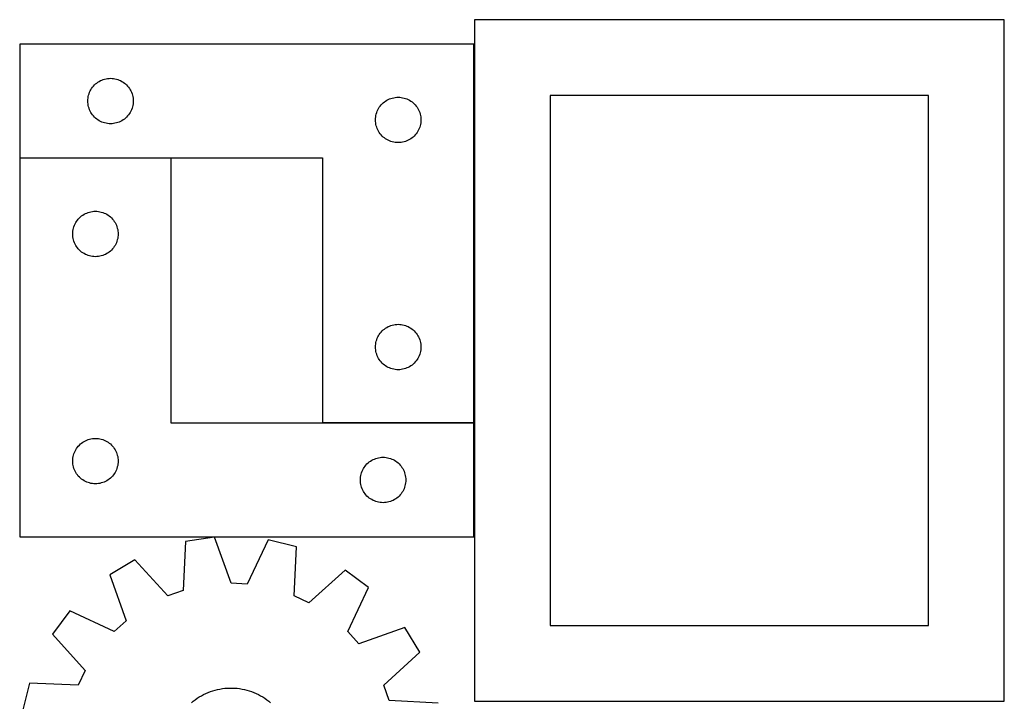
# Model space of a CAD drawing. Header units: millimetres. Extents: x 7 to 1238, y 7 to 2491.
# Tile 13 of 33: x 7 to 397, y 1357 to 1628. Entities that reach past the tile are written whole.
import ezdxf

# ---------------------------------------------------------------- set-up
doc = ezdxf.new("R2010")
doc.units = ezdxf.units.MM
doc.layers.add('COMMON', color=5, linetype='CONTINUOUS', true_color=0x0000ff)
doc.layers.add('CUT', color=7, linetype='CONTINUOUS', true_color=0x000000)

msp = doc.modelspace()

# ---------------------------------------------------------------- linework, layer by layer
at = {"layer": 'COMMON'}
for p, q in [((276.500006, 1627.600042), (186.700012, 1627.600042)), ((396.700012, 1627.600042), (276.700007, 1627.600042)), ((186.600006, 1617.864272), (186.600006, 1467.864272)), ((66.500006, 1572.764272), (6.500006, 1572.764272)), ((186.500006, 1467.764272), (126.500006, 1467.764272)), ((186.600006, 1467.664266), (186.600006, 1422.664266))]:
    msp.add_line(p, q, dxfattribs=at)
at = {"layer": 'CUT'}
for p, q in [((396.700012, 1627.500036), (186.700012, 1627.500036)), ((186.700012, 1627.500036), (186.700012, 1357.500036)), ((396.700012, 1357.500036), (396.700012, 1627.500036)), ((186.500006, 1617.864272), (6.500006, 1617.864272)), ((6.500006, 1617.864272), (6.500006, 1572.864272)), ((186.500006, 1467.864272), (186.500006, 1617.864272)), ((39.055855, 1603.679188), (39.607051, 1603.886643)), ((39.607051, 1603.886643), (40.170635, 1604.057604)), ((40.170635, 1604.057604), (40.744193, 1604.19134)), ((40.744193, 1604.19134), (41.32527, 1604.287276)), ((41.32527, 1604.287276), (41.911378, 1604.345002)), ((41.911378, 1604.345002), (42.500006, 1604.364272)), ((42.500006, 1604.364272), (43.088634, 1604.345002)), ((43.088634, 1604.345002), (43.674742, 1604.287276)), ((43.674742, 1604.287276), (44.255819, 1604.19134)), ((44.255819, 1604.19134), (44.829377, 1604.057604)), ((44.829377, 1604.057604), (45.392961, 1603.886643)), ((45.392961, 1603.886643), (45.944157, 1603.679188)), ((34.428151, 1599.34487), (34.705777, 1599.864272)), ((34.705777, 1599.864272), (35.016779, 1600.364404)), ((35.016779, 1600.364404), (35.359826, 1600.843125)), ((35.359826, 1600.843125), (35.733448, 1601.298384)), ((35.733448, 1601.298384), (36.136045, 1601.728233)), ((36.136045, 1601.728233), (36.565894, 1602.13083)), ((36.565894, 1602.13083), (37.021153, 1602.504452)), ((37.021153, 1602.504452), (37.499874, 1602.847499)), ((37.499874, 1602.847499), (38.000006, 1603.158501)), ((38.000006, 1603.158501), (38.519408, 1603.436127)), ((38.519408, 1603.436127), (39.055855, 1603.679188)), ((45.944157, 1603.679188), (46.480604, 1603.436127)), ((46.480604, 1603.436127), (47.000006, 1603.158501)), ((47.000006, 1603.158501), (47.500138, 1602.847499)), ((47.500138, 1602.847499), (47.978859, 1602.504452)), ((47.978859, 1602.504452), (48.434118, 1602.13083)), ((48.434118, 1602.13083), (48.863967, 1601.728233)), ((48.863967, 1601.728233), (49.266564, 1601.298384)), ((49.266564, 1601.298384), (49.640186, 1600.843125)), ((49.640186, 1600.843125), (49.983233, 1600.364404)), ((49.983233, 1600.364404), (50.294235, 1599.864272)), ((50.294235, 1599.864272), (50.571861, 1599.34487)), ((33.500006, 1595.364272), (33.519276, 1595.9529)), ((33.519276, 1595.9529), (33.577002, 1596.539008)), ((33.577002, 1596.539008), (33.672938, 1597.120085)), ((33.672938, 1597.120085), (33.806674, 1597.693643)), ((33.806674, 1597.693643), (33.977635, 1598.257227)), ((33.977635, 1598.257227), (34.18509, 1598.808423)), ((34.18509, 1598.808423), (34.428151, 1599.34487)), ((50.571861, 1599.34487), (50.814922, 1598.808423)), ((50.814922, 1598.808423), (51.022377, 1598.257227)), ((51.022377, 1598.257227), (51.193338, 1597.693643)), ((51.193338, 1597.693643), (51.327074, 1597.120085)), ((51.327074, 1597.120085), (51.42301, 1596.539008)), ((51.42301, 1596.539008), (51.480736, 1595.9529)), ((51.480736, 1595.9529), (51.500006, 1595.364272)), ((152.000006, 1595.658501), (152.519408, 1595.936127)), ((152.519408, 1595.936127), (153.055855, 1596.179188)), ((153.055855, 1596.179188), (153.607051, 1596.386643)), ((153.607051, 1596.386643), (154.170635, 1596.557604)), ((154.170635, 1596.557604), (154.744193, 1596.69134)), ((154.744193, 1596.69134), (155.32527, 1596.787276)), ((155.32527, 1596.787276), (155.911378, 1596.845002)), ((155.911378, 1596.845002), (156.500006, 1596.864272)), ((156.500006, 1596.864272), (157.088634, 1596.845002)), ((157.088634, 1596.845002), (157.674742, 1596.787276)), ((157.674742, 1596.787276), (158.255819, 1596.69134)), ((158.255819, 1596.69134), (158.829377, 1596.557604)), ((158.829377, 1596.557604), (159.392961, 1596.386643)), ((159.392961, 1596.386643), (159.944157, 1596.179188)), ((159.944157, 1596.179188), (160.480604, 1595.936127)), ((160.480604, 1595.936127), (161.000006, 1595.658501)), ((366.700012, 1597.500036), (216.700012, 1597.500036)), ((216.700012, 1597.500036), (216.700012, 1387.500036)), ((366.700012, 1387.500036), (366.700012, 1597.500036)), ((33.519276, 1594.775644), (33.500006, 1595.364272)), ((33.577002, 1594.189536), (33.519276, 1594.775644)), ((33.672938, 1593.608459), (33.577002, 1594.189536)), ((33.806674, 1593.034901), (33.672938, 1593.608459)), ((33.977635, 1592.471317), (33.806674, 1593.034901)), ((34.18509, 1591.920121), (33.977635, 1592.471317)), ((51.022377, 1592.471317), (50.814922, 1591.920121)), ((51.193338, 1593.034901), (51.022377, 1592.471317)), ((51.327074, 1593.608459), (51.193338, 1593.034901)), ((51.42301, 1594.189536), (51.327074, 1593.608459)), ((51.480736, 1594.775644), (51.42301, 1594.189536)), ((51.500006, 1595.364272), (51.480736, 1594.775644)), ((148.428151, 1591.84487), (148.705777, 1592.364272)), ((148.705777, 1592.364272), (149.016779, 1592.864404)), ((149.016779, 1592.864404), (149.359826, 1593.343125)), ((149.359826, 1593.343125), (149.733448, 1593.798384)), ((149.733448, 1593.798384), (150.136045, 1594.228233)), ((150.136045, 1594.228233), (150.565894, 1594.63083)), ((150.565894, 1594.63083), (151.021153, 1595.004452)), ((151.021153, 1595.004452), (151.499874, 1595.347499)), ((151.499874, 1595.347499), (152.000006, 1595.658501)), ((161.000006, 1595.658501), (161.500138, 1595.347499)), ((161.500138, 1595.347499), (161.978859, 1595.004452)), ((161.978859, 1595.004452), (162.434118, 1594.63083)), ((162.434118, 1594.63083), (162.863967, 1594.228233)), ((162.863967, 1594.228233), (163.266564, 1593.798384)), ((163.266564, 1593.798384), (163.640186, 1593.343125)), ((163.640186, 1593.343125), (163.983233, 1592.864404)), ((163.983233, 1592.864404), (164.294235, 1592.364272)), ((164.294235, 1592.364272), (164.571861, 1591.84487)), ((34.428151, 1591.383674), (34.18509, 1591.920121)), ((34.705777, 1590.864272), (34.428151, 1591.383674)), ((35.016779, 1590.36414), (34.705777, 1590.864272)), ((35.359826, 1589.885419), (35.016779, 1590.36414)), ((35.733448, 1589.43016), (35.359826, 1589.885419)), ((36.136045, 1589.000311), (35.733448, 1589.43016)), ((36.565894, 1588.597714), (36.136045, 1589.000311)), ((37.021153, 1588.224092), (36.565894, 1588.597714)), ((37.499874, 1587.881045), (37.021153, 1588.224092)), ((47.978859, 1588.224092), (47.500138, 1587.881045)), ((48.434118, 1588.597714), (47.978859, 1588.224092)), ((48.863967, 1589.000311), (48.434118, 1588.597714)), ((49.266564, 1589.43016), (48.863967, 1589.000311)), ((49.640186, 1589.885419), (49.266564, 1589.43016)), ((49.983233, 1590.36414), (49.640186, 1589.885419)), ((50.294235, 1590.864272), (49.983233, 1590.36414)), ((50.571861, 1591.383674), (50.294235, 1590.864272)), ((50.814922, 1591.920121), (50.571861, 1591.383674)), ((147.500006, 1587.864272), (147.519276, 1588.4529)), ((147.519276, 1588.4529), (147.577002, 1589.039008)), ((147.577002, 1589.039008), (147.672938, 1589.620085)), ((147.672938, 1589.620085), (147.806674, 1590.193643)), ((147.806674, 1590.193643), (147.977635, 1590.757227)), ((147.977635, 1590.757227), (148.18509, 1591.308423)), ((148.18509, 1591.308423), (148.428151, 1591.84487)), ((164.571861, 1591.84487), (164.814922, 1591.308423)), ((164.814922, 1591.308423), (165.022377, 1590.757227)), ((165.022377, 1590.757227), (165.193338, 1590.193643)), ((165.193338, 1590.193643), (165.327074, 1589.620085)), ((165.327074, 1589.620085), (165.42301, 1589.039008)), ((165.42301, 1589.039008), (165.480736, 1588.4529)), ((165.480736, 1588.4529), (165.500006, 1587.864272)), ((38.000006, 1587.570043), (37.499874, 1587.881045)), ((38.519408, 1587.292417), (38.000006, 1587.570043)), ((39.055855, 1587.049356), (38.519408, 1587.292417)), ((39.607051, 1586.841901), (39.055855, 1587.049356)), ((40.170635, 1586.67094), (39.607051, 1586.841901)), ((40.744193, 1586.537204), (40.170635, 1586.67094)), ((41.32527, 1586.441268), (40.744193, 1586.537204)), ((41.911378, 1586.383542), (41.32527, 1586.441268)), ((42.500006, 1586.364272), (41.911378, 1586.383542)), ((43.088634, 1586.383542), (42.500006, 1586.364272)), ((43.674742, 1586.441268), (43.088634, 1586.383542)), ((44.255819, 1586.537204), (43.674742, 1586.441268)), ((44.829377, 1586.67094), (44.255819, 1586.537204)), ((45.392961, 1586.841901), (44.829377, 1586.67094)), ((45.944157, 1587.049356), (45.392961, 1586.841901)), ((46.480604, 1587.292417), (45.944157, 1587.049356)), ((47.000006, 1587.570043), (46.480604, 1587.292417)), ((47.500138, 1587.881045), (47.000006, 1587.570043)), ((147.519276, 1587.275644), (147.500006, 1587.864272)), ((147.577002, 1586.689536), (147.519276, 1587.275644)), ((147.672938, 1586.108459), (147.577002, 1586.689536)), ((147.806674, 1585.534901), (147.672938, 1586.108459)), ((147.977635, 1584.971317), (147.806674, 1585.534901)), ((148.18509, 1584.420121), (147.977635, 1584.971317)), ((148.428151, 1583.883674), (148.18509, 1584.420121)), ((164.814922, 1584.420121), (164.571861, 1583.883674)), ((165.022377, 1584.971317), (164.814922, 1584.420121)), ((165.193338, 1585.534901), (165.022377, 1584.971317)), ((165.327074, 1586.108459), (165.193338, 1585.534901)), ((165.42301, 1586.689536), (165.327074, 1586.108459)), ((165.480736, 1587.275644), (165.42301, 1586.689536)), ((165.500006, 1587.864272), (165.480736, 1587.275644)), ((148.705777, 1583.364272), (148.428151, 1583.883674)), ((149.016779, 1582.86414), (148.705777, 1583.364272)), ((149.359826, 1582.385419), (149.016779, 1582.86414)), ((149.733448, 1581.93016), (149.359826, 1582.385419)), ((150.136045, 1581.500311), (149.733448, 1581.93016)), ((150.565894, 1581.097714), (150.136045, 1581.500311)), ((151.021153, 1580.724092), (150.565894, 1581.097714)), ((151.499874, 1580.381045), (151.021153, 1580.724092)), ((152.000006, 1580.070043), (151.499874, 1580.381045)), ((161.500138, 1580.381045), (161.000006, 1580.070043)), ((161.978859, 1580.724092), (161.500138, 1580.381045)), ((162.434118, 1581.097714), (161.978859, 1580.724092)), ((162.863967, 1581.500311), (162.434118, 1581.097714)), ((163.266564, 1581.93016), (162.863967, 1581.500311)), ((163.640186, 1582.385419), (163.266564, 1581.93016)), ((163.983233, 1582.86414), (163.640186, 1582.385419)), ((164.294235, 1583.364272), (163.983233, 1582.86414)), ((164.571861, 1583.883674), (164.294235, 1583.364272)), ((152.519408, 1579.792417), (152.000006, 1580.070043)), ((153.055855, 1579.549356), (152.519408, 1579.792417)), ((153.607051, 1579.341901), (153.055855, 1579.549356)), ((154.170635, 1579.17094), (153.607051, 1579.341901)), ((154.744193, 1579.037204), (154.170635, 1579.17094)), ((155.32527, 1578.941268), (154.744193, 1579.037204)), ((155.911378, 1578.883542), (155.32527, 1578.941268)), ((156.500006, 1578.864272), (155.911378, 1578.883542)), ((157.088634, 1578.883542), (156.500006, 1578.864272)), ((157.674742, 1578.941268), (157.088634, 1578.883542)), ((158.255819, 1579.037204), (157.674742, 1578.941268)), ((158.829377, 1579.17094), (158.255819, 1579.037204)), ((159.392961, 1579.341901), (158.829377, 1579.17094)), ((159.944157, 1579.549356), (159.392961, 1579.341901)), ((160.480604, 1579.792417), (159.944157, 1579.549356)), ((161.000006, 1580.070043), (160.480604, 1579.792417)), ((6.500006, 1572.864272), (126.500006, 1572.864272)), ((66.500006, 1572.664266), (6.500006, 1572.664266)), ((6.500006, 1572.664266), (6.500006, 1422.664266)), ((66.500006, 1467.664266), (66.500006, 1572.664266)), ((126.500006, 1572.864272), (126.500006, 1467.864272)), ((30.136045, 1549.028227), (30.565894, 1549.430824)), ((30.565894, 1549.430824), (31.021153, 1549.804446)), ((31.021153, 1549.804446), (31.499874, 1550.147493)), ((31.499874, 1550.147493), (32.000006, 1550.458495)), ((32.000006, 1550.458495), (32.519408, 1550.736121)), ((32.519408, 1550.736121), (33.055855, 1550.979182)), ((33.055855, 1550.979182), (33.607051, 1551.186637)), ((33.607051, 1551.186637), (34.170635, 1551.357598)), ((34.170635, 1551.357598), (34.744193, 1551.491334)), ((34.744193, 1551.491334), (35.32527, 1551.58727)), ((35.32527, 1551.58727), (35.911378, 1551.644996)), ((35.911378, 1551.644996), (36.500006, 1551.664266)), ((36.500006, 1551.664266), (37.088634, 1551.644996)), ((37.088634, 1551.644996), (37.674742, 1551.58727)), ((37.674742, 1551.58727), (38.255819, 1551.491334)), ((38.255819, 1551.491334), (38.829377, 1551.357598)), ((38.829377, 1551.357598), (39.392961, 1551.186637)), ((39.392961, 1551.186637), (39.944157, 1550.979182)), ((39.944157, 1550.979182), (40.480604, 1550.736121)), ((40.480604, 1550.736121), (41.000006, 1550.458495)), ((41.000006, 1550.458495), (41.500138, 1550.147493)), ((41.500138, 1550.147493), (41.978859, 1549.804446)), ((41.978859, 1549.804446), (42.434118, 1549.430824)), ((42.434118, 1549.430824), (42.863967, 1549.028227)), ((27.806674, 1544.993637), (27.977635, 1545.557221)), ((27.977635, 1545.557221), (28.18509, 1546.108417)), ((28.18509, 1546.108417), (28.428151, 1546.644864)), ((28.428151, 1546.644864), (28.705777, 1547.164266)), ((28.705777, 1547.164266), (29.016779, 1547.664398)), ((29.016779, 1547.664398), (29.359826, 1548.143119)), ((29.359826, 1548.143119), (29.733448, 1548.598378)), ((29.733448, 1548.598378), (30.136045, 1549.028227)), ((42.863967, 1549.028227), (43.266564, 1548.598378)), ((43.266564, 1548.598378), (43.640186, 1548.143119)), ((43.640186, 1548.143119), (43.983233, 1547.664398)), ((43.983233, 1547.664398), (44.294235, 1547.164266)), ((44.294235, 1547.164266), (44.571861, 1546.644864)), ((44.571861, 1546.644864), (44.814922, 1546.108417)), ((44.814922, 1546.108417), (45.022377, 1545.557221)), ((45.022377, 1545.557221), (45.193338, 1544.993637)), ((27.500006, 1542.664266), (27.519276, 1543.252894)), ((27.519276, 1542.075638), (27.500006, 1542.664266)), ((27.519276, 1543.252894), (27.577002, 1543.839002)), ((27.577002, 1541.48953), (27.519276, 1542.075638)), ((27.577002, 1543.839002), (27.672938, 1544.420079)), ((27.672938, 1540.908453), (27.577002, 1541.48953)), ((27.672938, 1544.420079), (27.806674, 1544.993637)), ((45.193338, 1544.993637), (45.327074, 1544.420079)), ((45.327074, 1544.420079), (45.42301, 1543.839002)), ((45.42301, 1541.48953), (45.327074, 1540.908453)), ((45.42301, 1543.839002), (45.480736, 1543.252894)), ((45.480736, 1542.075638), (45.42301, 1541.48953)), ((45.480736, 1543.252894), (45.500006, 1542.664266)), ((45.500006, 1542.664266), (45.480736, 1542.075638)), ((27.806674, 1540.334895), (27.672938, 1540.908453)), ((27.977635, 1539.771311), (27.806674, 1540.334895)), ((28.18509, 1539.220115), (27.977635, 1539.771311)), ((28.428151, 1538.683668), (28.18509, 1539.220115)), ((28.705777, 1538.164266), (28.428151, 1538.683668)), ((29.016779, 1537.664134), (28.705777, 1538.164266)), ((29.359826, 1537.185413), (29.016779, 1537.664134)), ((43.983233, 1537.664134), (43.640186, 1537.185413)), ((44.294235, 1538.164266), (43.983233, 1537.664134)), ((44.571861, 1538.683668), (44.294235, 1538.164266)), ((44.814922, 1539.220115), (44.571861, 1538.683668)), ((45.022377, 1539.771311), (44.814922, 1539.220115)), ((45.193338, 1540.334895), (45.022377, 1539.771311)), ((45.327074, 1540.908453), (45.193338, 1540.334895)), ((29.733448, 1536.730154), (29.359826, 1537.185413)), ((30.136045, 1536.300305), (29.733448, 1536.730154)), ((30.565894, 1535.897708), (30.136045, 1536.300305)), ((31.021153, 1535.524086), (30.565894, 1535.897708)), ((31.499874, 1535.181039), (31.021153, 1535.524086)), ((32.000006, 1534.870037), (31.499874, 1535.181039)), ((32.519408, 1534.592411), (32.000006, 1534.870037)), ((33.055855, 1534.34935), (32.519408, 1534.592411)), ((33.607051, 1534.141895), (33.055855, 1534.34935)), ((34.170635, 1533.970934), (33.607051, 1534.141895)), ((34.744193, 1533.837198), (34.170635, 1533.970934)), ((35.32527, 1533.741262), (34.744193, 1533.837198)), ((35.911378, 1533.683536), (35.32527, 1533.741262)), ((36.500006, 1533.664266), (35.911378, 1533.683536)), ((37.088634, 1533.683536), (36.500006, 1533.664266)), ((37.674742, 1533.741262), (37.088634, 1533.683536)), ((38.255819, 1533.837198), (37.674742, 1533.741262)), ((38.829377, 1533.970934), (38.255819, 1533.837198)), ((39.392961, 1534.141895), (38.829377, 1533.970934)), ((39.944157, 1534.34935), (39.392961, 1534.141895)), ((40.480604, 1534.592411), (39.944157, 1534.34935)), ((41.000006, 1534.870037), (40.480604, 1534.592411)), ((41.500138, 1535.181039), (41.000006, 1534.870037)), ((41.978859, 1535.524086), (41.500138, 1535.181039)), ((42.434118, 1535.897708), (41.978859, 1535.524086)), ((42.863967, 1536.300305), (42.434118, 1535.897708)), ((43.266564, 1536.730154), (42.863967, 1536.300305)), ((43.640186, 1537.185413), (43.266564, 1536.730154)), ((152.519408, 1505.936127), (153.055855, 1506.179188)), ((153.055855, 1506.179188), (153.607051, 1506.386643)), ((153.607051, 1506.386643), (154.170635, 1506.557604)), ((154.170635, 1506.557604), (154.744193, 1506.69134)), ((154.744193, 1506.69134), (155.32527, 1506.787276)), ((155.32527, 1506.787276), (155.911378, 1506.845002)), ((155.911378, 1506.845002), (156.500006, 1506.864272)), ((156.500006, 1506.864272), (157.088634, 1506.845002)), ((157.088634, 1506.845002), (157.674742, 1506.787276)), ((157.674742, 1506.787276), (158.255819, 1506.69134)), ((158.255819, 1506.69134), (158.829377, 1506.557604)), ((158.829377, 1506.557604), (159.392961, 1506.386643)), ((159.392961, 1506.386643), (159.944157, 1506.179188)), ((159.944157, 1506.179188), (160.480604, 1505.936127)), ((148.428151, 1501.84487), (148.705777, 1502.364272)), ((148.705777, 1502.364272), (149.016779, 1502.864404)), ((149.016779, 1502.864404), (149.359826, 1503.343125)), ((149.359826, 1503.343125), (149.733448, 1503.798384)), ((149.733448, 1503.798384), (150.136045, 1504.228233)), ((150.136045, 1504.228233), (150.565894, 1504.63083)), ((150.565894, 1504.63083), (151.021153, 1505.004452)), ((151.021153, 1505.004452), (151.499874, 1505.347499)), ((151.499874, 1505.347499), (152.000006, 1505.658501)), ((152.000006, 1505.658501), (152.519408, 1505.936127)), ((160.480604, 1505.936127), (161.000006, 1505.658501)), ((161.000006, 1505.658501), (161.500138, 1505.347499)), ((161.500138, 1505.347499), (161.978859, 1505.004452)), ((161.978859, 1505.004452), (162.434118, 1504.63083)), ((162.434118, 1504.63083), (162.863967, 1504.228233)), ((162.863967, 1504.228233), (163.266564, 1503.798384)), ((163.266564, 1503.798384), (163.640186, 1503.343125)), ((163.640186, 1503.343125), (163.983233, 1502.864404)), ((163.983233, 1502.864404), (164.294235, 1502.364272)), ((164.294235, 1502.364272), (164.571861, 1501.84487)), ((147.500006, 1497.864272), (147.519276, 1498.4529)), ((147.519276, 1498.4529), (147.577002, 1499.039008)), ((147.577002, 1499.039008), (147.672938, 1499.620085)), ((147.672938, 1499.620085), (147.806674, 1500.193643)), ((147.806674, 1500.193643), (147.977635, 1500.757227)), ((147.977635, 1500.757227), (148.18509, 1501.308423)), ((148.18509, 1501.308423), (148.428151, 1501.84487)), ((164.571861, 1501.84487), (164.814922, 1501.308423)), ((164.814922, 1501.308423), (165.022377, 1500.757227)), ((165.022377, 1500.757227), (165.193338, 1500.193643)), ((165.193338, 1500.193643), (165.327074, 1499.620085)), ((165.327074, 1499.620085), (165.42301, 1499.039008)), ((165.42301, 1499.039008), (165.480736, 1498.4529)), ((165.480736, 1498.4529), (165.500006, 1497.864272)), ((147.519276, 1497.275644), (147.500006, 1497.864272)), ((147.577002, 1496.689536), (147.519276, 1497.275644)), ((147.672938, 1496.108459), (147.577002, 1496.689536)), ((147.806674, 1495.534901), (147.672938, 1496.108459)), ((147.977635, 1494.971317), (147.806674, 1495.534901)), ((148.18509, 1494.420121), (147.977635, 1494.971317)), ((165.022377, 1494.971317), (164.814922, 1494.420121)), ((165.193338, 1495.534901), (165.022377, 1494.971317)), ((165.327074, 1496.108459), (165.193338, 1495.534901)), ((165.42301, 1496.689536), (165.327074, 1496.108459)), ((165.480736, 1497.275644), (165.42301, 1496.689536)), ((165.500006, 1497.864272), (165.480736, 1497.275644)), ((148.428151, 1493.883674), (148.18509, 1494.420121)), ((148.705777, 1493.364272), (148.428151, 1493.883674)), ((149.016779, 1492.86414), (148.705777, 1493.364272)), ((149.359826, 1492.385419), (149.016779, 1492.86414)), ((149.733448, 1491.93016), (149.359826, 1492.385419)), ((150.136045, 1491.500311), (149.733448, 1491.93016)), ((150.565894, 1491.097714), (150.136045, 1491.500311)), ((151.021153, 1490.724092), (150.565894, 1491.097714)), ((151.499874, 1490.381045), (151.021153, 1490.724092)), ((161.978859, 1490.724092), (161.500138, 1490.381045)), ((162.434118, 1491.097714), (161.978859, 1490.724092)), ((162.863967, 1491.500311), (162.434118, 1491.097714)), ((163.266564, 1491.93016), (162.863967, 1491.500311)), ((163.640186, 1492.385419), (163.266564, 1491.93016)), ((163.983233, 1492.86414), (163.640186, 1492.385419)), ((164.294235, 1493.364272), (163.983233, 1492.86414)), ((164.571861, 1493.883674), (164.294235, 1493.364272)), ((164.814922, 1494.420121), (164.571861, 1493.883674)), ((152.000006, 1490.070043), (151.499874, 1490.381045)), ((152.519408, 1489.792417), (152.000006, 1490.070043)), ((153.055855, 1489.549356), (152.519408, 1489.792417)), ((153.607051, 1489.341901), (153.055855, 1489.549356)), ((154.170635, 1489.17094), (153.607051, 1489.341901)), ((154.744193, 1489.037204), (154.170635, 1489.17094)), ((155.32527, 1488.941268), (154.744193, 1489.037204)), ((155.911378, 1488.883542), (155.32527, 1488.941268)), ((156.500006, 1488.864272), (155.911378, 1488.883542)), ((157.088634, 1488.883542), (156.500006, 1488.864272)), ((157.674742, 1488.941268), (157.088634, 1488.883542)), ((158.255819, 1489.037204), (157.674742, 1488.941268)), ((158.829377, 1489.17094), (158.255819, 1489.037204)), ((159.392961, 1489.341901), (158.829377, 1489.17094)), ((159.944157, 1489.549356), (159.392961, 1489.341901)), ((160.480604, 1489.792417), (159.944157, 1489.549356)), ((161.000006, 1490.070043), (160.480604, 1489.792417)), ((161.500138, 1490.381045), (161.000006, 1490.070043)), ((186.500006, 1467.664266), (66.500006, 1467.664266)), ((126.500006, 1467.864272), (186.500006, 1467.864272)), ((186.500006, 1422.664266), (186.500006, 1467.664266)), ((30.136045, 1459.028227), (30.565894, 1459.430824)), ((30.565894, 1459.430824), (31.021153, 1459.804446)), ((31.021153, 1459.804446), (31.499874, 1460.147493)), ((31.499874, 1460.147493), (32.000006, 1460.458495)), ((32.000006, 1460.458495), (32.519408, 1460.736121)), ((32.519408, 1460.736121), (33.055855, 1460.979182)), ((33.055855, 1460.979182), (33.607051, 1461.186637)), ((33.607051, 1461.186637), (34.170635, 1461.357598)), ((34.170635, 1461.357598), (34.744193, 1461.491334)), ((34.744193, 1461.491334), (35.32527, 1461.58727)), ((35.32527, 1461.58727), (35.911378, 1461.644996)), ((35.911378, 1461.644996), (36.500006, 1461.664266)), ((36.500006, 1461.664266), (37.088634, 1461.644996)), ((37.088634, 1461.644996), (37.674742, 1461.58727)), ((37.674742, 1461.58727), (38.255819, 1461.491334)), ((38.255819, 1461.491334), (38.829377, 1461.357598)), ((38.829377, 1461.357598), (39.392961, 1461.186637)), ((39.392961, 1461.186637), (39.944157, 1460.979182)), ((39.944157, 1460.979182), (40.480604, 1460.736121)), ((40.480604, 1460.736121), (41.000006, 1460.458495)), ((41.000006, 1460.458495), (41.500138, 1460.147493)), ((41.500138, 1460.147493), (41.978859, 1459.804446)), ((41.978859, 1459.804446), (42.434118, 1459.430824)), ((42.434118, 1459.430824), (42.863967, 1459.028227)), ((27.806674, 1454.993637), (27.977635, 1455.557221)), ((27.977635, 1455.557221), (28.18509, 1456.108417)), ((28.18509, 1456.108417), (28.428151, 1456.644864)), ((28.428151, 1456.644864), (28.705777, 1457.164266)), ((28.705777, 1457.164266), (29.016779, 1457.664398)), ((29.016779, 1457.664398), (29.359826, 1458.143119)), ((29.359826, 1458.143119), (29.733448, 1458.598378)), ((29.733448, 1458.598378), (30.136045, 1459.028227)), ((42.863967, 1459.028227), (43.266564, 1458.598378)), ((43.266564, 1458.598378), (43.640186, 1458.143119)), ((43.640186, 1458.143119), (43.983233, 1457.664398)), ((43.983233, 1457.664398), (44.294235, 1457.164266)), ((44.294235, 1457.164266), (44.571861, 1456.644864)), ((44.571861, 1456.644864), (44.814922, 1456.108417)), ((44.814922, 1456.108417), (45.022377, 1455.557221)), ((45.022377, 1455.557221), (45.193338, 1454.993637)), ((27.500006, 1452.664266), (27.519276, 1453.252894)), ((27.519276, 1452.075638), (27.500006, 1452.664266)), ((27.519276, 1453.252894), (27.577002, 1453.839002)), ((27.577002, 1451.48953), (27.519276, 1452.075638)), ((27.577002, 1453.839002), (27.672938, 1454.420079)), ((27.672938, 1454.420079), (27.806674, 1454.993637)), ((45.193338, 1454.993637), (45.327074, 1454.420079)), ((45.327074, 1454.420079), (45.42301, 1453.839002)), ((45.42301, 1453.839002), (45.480736, 1453.252894)), ((45.480736, 1452.075638), (45.42301, 1451.48953)), ((45.480736, 1453.252894), (45.500006, 1452.664266)), ((45.500006, 1452.664266), (45.480736, 1452.075638)), ((144.136045, 1451.528227), (144.565894, 1451.930824)), ((144.565894, 1451.930824), (145.021153, 1452.304446)), ((145.021153, 1452.304446), (145.499874, 1452.647493)), ((145.499874, 1452.647493), (146.000006, 1452.958495)), ((146.000006, 1452.958495), (146.519408, 1453.236121)), ((146.519408, 1453.236121), (147.055855, 1453.479182)), ((147.055855, 1453.479182), (147.607051, 1453.686637)), ((147.607051, 1453.686637), (148.170635, 1453.857598)), ((148.170635, 1453.857598), (148.744193, 1453.991334)), ((148.744193, 1453.991334), (149.32527, 1454.08727)), ((149.32527, 1454.08727), (149.911378, 1454.144996)), ((149.911378, 1454.144996), (150.500006, 1454.164266)), ((150.500006, 1454.164266), (151.088634, 1454.144996)), ((151.088634, 1454.144996), (151.674742, 1454.08727)), ((151.674742, 1454.08727), (152.255819, 1453.991334)), ((152.255819, 1453.991334), (152.829377, 1453.857598)), ((152.829377, 1453.857598), (153.392961, 1453.686637)), ((153.392961, 1453.686637), (153.944157, 1453.479182)), ((153.944157, 1453.479182), (154.480604, 1453.236121)), ((154.480604, 1453.236121), (155.000006, 1452.958495)), ((155.000006, 1452.958495), (155.500138, 1452.647493)), ((155.500138, 1452.647493), (155.978859, 1452.304446)), ((155.978859, 1452.304446), (156.434118, 1451.930824)), ((156.434118, 1451.930824), (156.863967, 1451.528227)), ((27.672938, 1450.908453), (27.577002, 1451.48953)), ((27.806674, 1450.334895), (27.672938, 1450.908453)), ((27.977635, 1449.771311), (27.806674, 1450.334895)), ((28.18509, 1449.220115), (27.977635, 1449.771311)), ((28.428151, 1448.683668), (28.18509, 1449.220115)), ((28.705777, 1448.164266), (28.428151, 1448.683668)), ((29.016779, 1447.664134), (28.705777, 1448.164266)), ((29.359826, 1447.185413), (29.016779, 1447.664134)), ((43.983233, 1447.664134), (43.640186, 1447.185413)), ((44.294235, 1448.164266), (43.983233, 1447.664134)), ((44.571861, 1448.683668), (44.294235, 1448.164266)), ((44.814922, 1449.220115), (44.571861, 1448.683668)), ((45.022377, 1449.771311), (44.814922, 1449.220115)), ((45.193338, 1450.334895), (45.022377, 1449.771311)), ((45.327074, 1450.908453), (45.193338, 1450.334895)), ((45.42301, 1451.48953), (45.327074, 1450.908453)), ((141.806674, 1447.493637), (141.977635, 1448.057221)), ((141.977635, 1448.057221), (142.18509, 1448.608417)), ((142.18509, 1448.608417), (142.428151, 1449.144864)), ((142.428151, 1449.144864), (142.705777, 1449.664266)), ((142.705777, 1449.664266), (143.016779, 1450.164398)), ((143.016779, 1450.164398), (143.359826, 1450.643119)), ((143.359826, 1450.643119), (143.733448, 1451.098378)), ((143.733448, 1451.098378), (144.136045, 1451.528227)), ((156.863967, 1451.528227), (157.266564, 1451.098378)), ((157.266564, 1451.098378), (157.640186, 1450.643119)), ((157.640186, 1450.643119), (157.983233, 1450.164398)), ((157.983233, 1450.164398), (158.294235, 1449.664266)), ((158.294235, 1449.664266), (158.571861, 1449.144864)), ((158.571861, 1449.144864), (158.814922, 1448.608417)), ((158.814922, 1448.608417), (159.022377, 1448.057221)), ((159.022377, 1448.057221), (159.193338, 1447.493637)), ((29.733448, 1446.730154), (29.359826, 1447.185413)), ((30.136045, 1446.300305), (29.733448, 1446.730154)), ((30.565894, 1445.897708), (30.136045, 1446.300305)), ((31.021153, 1445.524086), (30.565894, 1445.897708)), ((31.499874, 1445.181039), (31.021153, 1445.524086)), ((32.000006, 1444.870037), (31.499874, 1445.181039)), ((32.519408, 1444.592411), (32.000006, 1444.870037)), ((33.055855, 1444.34935), (32.519408, 1444.592411)), ((33.607051, 1444.141895), (33.055855, 1444.34935)), ((34.170635, 1443.970934), (33.607051, 1444.141895)), ((34.744193, 1443.837198), (34.170635, 1443.970934)), ((35.32527, 1443.741262), (34.744193, 1443.837198)), ((35.911378, 1443.683536), (35.32527, 1443.741262)), ((37.674742, 1443.741262), (37.088634, 1443.683536)), ((38.255819, 1443.837198), (37.674742, 1443.741262)), ((38.829377, 1443.970934), (38.255819, 1443.837198)), ((39.392961, 1444.141895), (38.829377, 1443.970934)), ((39.944157, 1444.34935), (39.392961, 1444.141895)), ((40.480604, 1444.592411), (39.944157, 1444.34935)), ((41.000006, 1444.870037), (40.480604, 1444.592411)), ((41.500138, 1445.181039), (41.000006, 1444.870037)), ((41.978859, 1445.524086), (41.500138, 1445.181039)), ((42.434118, 1445.897708), (41.978859, 1445.524086)), ((42.863967, 1446.300305), (42.434118, 1445.897708)), ((43.266564, 1446.730154), (42.863967, 1446.300305)), ((43.640186, 1447.185413), (43.266564, 1446.730154)), ((141.500006, 1445.164266), (141.519276, 1445.752894)), ((141.519276, 1444.575638), (141.500006, 1445.164266)), ((141.519276, 1445.752894), (141.577002, 1446.339002)), ((141.577002, 1443.98953), (141.519276, 1444.575638)), ((141.577002, 1446.339002), (141.672938, 1446.920079)), ((141.672938, 1443.408453), (141.577002, 1443.98953)), ((141.672938, 1446.920079), (141.806674, 1447.493637)), ((159.193338, 1447.493637), (159.327074, 1446.920079)), ((159.327074, 1446.920079), (159.42301, 1446.339002)), ((159.42301, 1443.98953), (159.327074, 1443.408453)), ((159.42301, 1446.339002), (159.480736, 1445.752894)), ((159.480736, 1444.575638), (159.42301, 1443.98953)), ((159.480736, 1445.752894), (159.500006, 1445.164266)), ((159.500006, 1445.164266), (159.480736, 1444.575638)), ((36.500006, 1443.664266), (35.911378, 1443.683536)), ((37.088634, 1443.683536), (36.500006, 1443.664266)), ((141.806674, 1442.834895), (141.672938, 1443.408453)), ((141.977635, 1442.271311), (141.806674, 1442.834895)), ((142.18509, 1441.720115), (141.977635, 1442.271311)), ((142.428151, 1441.183668), (142.18509, 1441.720115)), ((142.705777, 1440.664266), (142.428151, 1441.183668)), ((143.016779, 1440.164134), (142.705777, 1440.664266)), ((143.359826, 1439.685413), (143.016779, 1440.164134)), ((157.983233, 1440.164134), (157.640186, 1439.685413)), ((158.294235, 1440.664266), (157.983233, 1440.164134)), ((158.571861, 1441.183668), (158.294235, 1440.664266)), ((158.814922, 1441.720115), (158.571861, 1441.183668)), ((159.022377, 1442.271311), (158.814922, 1441.720115)), ((159.193338, 1442.834895), (159.022377, 1442.271311)), ((159.327074, 1443.408453), (159.193338, 1442.834895)), ((143.733448, 1439.230154), (143.359826, 1439.685413)), ((144.136045, 1438.800305), (143.733448, 1439.230154)), ((144.565894, 1438.397708), (144.136045, 1438.800305)), ((145.021153, 1438.024086), (144.565894, 1438.397708)), ((145.499874, 1437.681039), (145.021153, 1438.024086)), ((146.000006, 1437.370037), (145.499874, 1437.681039)), ((146.519408, 1437.092411), (146.000006, 1437.370037)), ((147.055855, 1436.84935), (146.519408, 1437.092411)), ((147.607051, 1436.641895), (147.055855, 1436.84935)), ((148.170635, 1436.470934), (147.607051, 1436.641895)), ((148.744193, 1436.337198), (148.170635, 1436.470934)), ((149.32527, 1436.241262), (148.744193, 1436.337198)), ((149.911378, 1436.183536), (149.32527, 1436.241262)), ((150.500006, 1436.164266), (149.911378, 1436.183536)), ((151.088634, 1436.183536), (150.500006, 1436.164266)), ((151.674742, 1436.241262), (151.088634, 1436.183536)), ((152.255819, 1436.337198), (151.674742, 1436.241262)), ((152.829377, 1436.470934), (152.255819, 1436.337198)), ((153.392961, 1436.641895), (152.829377, 1436.470934)), ((153.944157, 1436.84935), (153.392961, 1436.641895)), ((154.480604, 1437.092411), (153.944157, 1436.84935)), ((155.000006, 1437.370037), (154.480604, 1437.092411)), ((155.500138, 1437.681039), (155.000006, 1437.370037)), ((155.978859, 1438.024086), (155.500138, 1437.681039)), ((156.434118, 1438.397708), (155.978859, 1438.024086)), ((156.863967, 1438.800305), (156.434118, 1438.397708)), ((157.266564, 1439.230154), (156.863967, 1438.800305)), ((157.640186, 1439.685413), (157.266564, 1439.230154)), ((6.500006, 1422.664266), (186.500006, 1422.664266)), ((72.239093, 1420.771538), (71.22161, 1401.421935)), ((83.650498, 1422.46426), (72.239093, 1420.771538)), ((90.241062, 1404.243204), (83.650498, 1422.46426)), ((105.00795, 1421.415036), (96.663145, 1403.927707)), ((116.19849, 1418.611951), (105.00795, 1421.415036)), ((115.314481, 1399.255791), (116.19849, 1418.611951)), ((52.10586, 1413.567752), (42.210873, 1407.636925)), ((65.167644, 1399.255791), (52.10586, 1413.567752)), ((135.528681, 1409.469452), (121.126976, 1396.506685)), ((144.794698, 1402.597305), (135.528681, 1409.469452)), ((42.210873, 1407.636925), (48.675614, 1389.370849)), ((71.22161, 1401.421935), (65.167644, 1399.255791)), ((96.663145, 1403.927707), (90.241062, 1404.243204)), ((136.570698, 1385.05284), (144.794698, 1402.597305)), ((121.126976, 1396.506685), (115.314481, 1399.255791)), ((26.366961, 1393.27684), (19.494814, 1384.010823)), ((43.911426, 1385.05284), (26.366961, 1393.27684)), ((48.675614, 1389.370849), (43.911426, 1385.05284)), ((159.154783, 1386.753393), (140.888707, 1380.288652)), ((165.08561, 1376.858406), (159.154783, 1386.753393)), ((216.700012, 1387.500036), (366.700012, 1387.500036)), ((19.494814, 1384.010823), (32.457581, 1369.609118)), ((140.888707, 1380.288652), (136.570698, 1385.05284)), ((150.773649, 1363.796623), (165.08561, 1376.858406)), ((32.457581, 1369.609118), (29.708475, 1363.796623)), ((10.352315, 1364.680632), (7.54923, 1353.490092)), ((29.708475, 1363.796623), (10.352315, 1364.680632)), ((83.011153, 1361.608318), (83.950622, 1361.88417)), ((83.950622, 1361.88417), (84.90056, 1362.121474)), ((84.90056, 1362.121474), (85.859386, 1362.319833)), ((85.859386, 1362.319833), (86.825506, 1362.478919)), ((86.825506, 1362.478919), (87.79731, 1362.598465)), ((87.79731, 1362.598465), (88.773182, 1362.678273)), ((88.773182, 1362.678273), (89.751497, 1362.71821)), ((89.751497, 1362.71821), (90.730627, 1362.71821)), ((90.730627, 1362.71821), (91.708942, 1362.678273)), ((91.708942, 1362.678273), (92.684814, 1362.598465)), ((92.684814, 1362.598465), (93.656618, 1362.478919)), ((93.656618, 1362.478919), (94.622738, 1362.319833)), ((94.622738, 1362.319833), (95.581564, 1362.121474)), ((95.581564, 1362.121474), (96.531502, 1361.88417)), ((96.531502, 1361.88417), (97.470971, 1361.608318)), ((152.939793, 1357.742656), (150.773649, 1363.796623)), ((75.277307, 1357.48716), (76.055115, 1358.081895)), ((76.055115, 1358.081895), (76.856534, 1358.644409)), ((76.856534, 1358.644409), (77.68023, 1359.173767)), ((77.68023, 1359.173767), (78.524833, 1359.669086)), ((78.524833, 1359.669086), (79.388936, 1360.129543)), ((79.388936, 1360.129543), (80.271102, 1360.554372)), ((80.271102, 1360.554372), (81.169861, 1360.942865)), ((81.169861, 1360.942865), (82.083719, 1361.294375)), ((82.083719, 1361.294375), (83.011153, 1361.608318)), ((97.470971, 1361.608318), (98.398405, 1361.294375)), ((98.398405, 1361.294375), (99.312263, 1360.942865)), ((99.312263, 1360.942865), (100.211022, 1360.554372)), ((100.211022, 1360.554372), (101.093188, 1360.129543)), ((101.093188, 1360.129543), (101.957291, 1359.669086)), ((101.957291, 1359.669086), (102.801894, 1359.173767)), ((102.801894, 1359.173767), (103.62559, 1358.644409)), ((103.62559, 1358.644409), (104.427009, 1358.081895)), ((104.427009, 1358.081895), (105.204817, 1357.48716)), ((74.524404, 1356.861194), (75.277307, 1357.48716)), ((105.204817, 1357.48716), (105.95772, 1356.861194)), ((172.289396, 1356.725173), (152.939793, 1357.742656)), ((186.700012, 1357.500036), (396.700012, 1357.500036))]:
    msp.add_line(p, q, dxfattribs=at)

doc.saveas('drawing.dxf')
